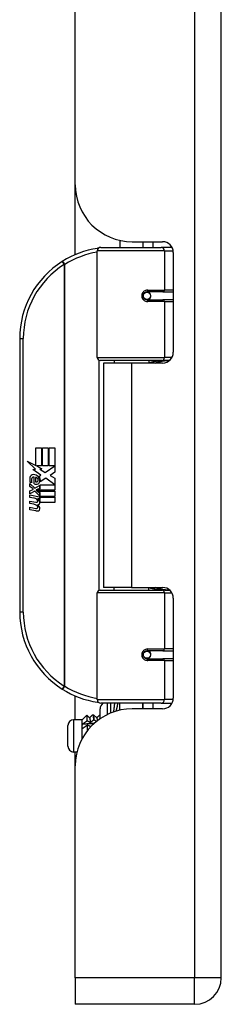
# Model space of a CAD drawing. Header units: inches. Extents: x 4 to 114, y 7 to 59.
# Tile 46 of 55: x 32.58 to 33.68, y 27.77 to 33.17. Entities that reach past the tile are written whole.
import ezdxf

# ---------------------------------------------------------------- set-up
doc = ezdxf.new("R2010")
doc.units = ezdxf.units.IN
doc.header["$MEASUREMENT"] = 0
doc.layers.add('Visible Edges(ANSI)', color=7, linetype='Continuous', lineweight=25)
doc.layers.add('Visible Tangent Edges(ANSI)', color=7, linetype='Continuous', lineweight=25)

msp = doc.modelspace()

# ---------------------------------------------------------------- linework, layer by layer
at = {"layer": 'Visible Edges(ANSI)'}
for p, q in [((33.6842, 27.9164), (33.6842, 39.4274)), ((32.8842, 32.2649), (32.8842, 35.0789)), ((32.8842, 31.8821), (32.8842, 32.2649)), ((33.0244, 31.9219), (33.3543, 31.9219)), ((33.1292, 31.9602), (33.1292, 31.9219)), ((33.1962, 31.9529), (33.3621, 31.9529)), ((33.2552, 31.9529), (33.2552, 31.9219)), ((33.2562, 31.9219), (33.2562, 31.9529)), ((33.4126, 31.9219), (33.3543, 31.9219)), ((33.4126, 31.9219), (33.4141, 31.9219)), ((33.0047, 31.3176), (33.0047, 31.9022)), ((33.4212, 31.8939), (33.4212, 31.3465)), ((33.2716, 31.6772), (33.272, 31.6752)), ((33.2769, 31.6759), (33.2718, 31.6759)), ((33.3638, 31.6778), (33.2769, 31.6778)), ((33.2792, 31.6757), (33.2792, 31.6777)), ((33.3638, 31.6778), (33.4212, 31.6778)), ((33.2769, 31.6345), (33.3638, 31.6345)), ((33.2799, 31.6367), (33.2804, 31.6345)), ((33.4212, 31.6345), (33.3638, 31.6345)), ((32.5797, 31.4219), (32.5797, 29.9219)), ((33.3581, 31.3018), (33.0204, 31.3018)), ((33.1922, 31.2874), (33.0392, 31.2874)), ((33.0392, 31.2874), (33.0392, 30.0564)), ((33.0967, 31.3018), (33.0967, 31.2874)), ((33.3621, 31.2874), (33.1922, 31.2874)), ((33.2877, 31.3018), (33.2877, 31.2874)), ((33.3581, 31.3018), (33.4008, 31.3018)), ((32.6676, 30.8219), (32.6997, 30.8219)), ((32.6676, 30.7249), (32.6676, 30.8219)), ((32.6997, 30.8219), (32.6997, 30.7232)), ((32.7042, 30.8219), (32.7363, 30.8219)), ((32.7042, 30.7232), (32.7042, 30.8219)), ((32.7363, 30.8219), (32.7363, 30.7232)), ((32.7405, 30.7232), (32.7405, 30.8219)), ((32.7405, 30.8219), (32.7726, 30.8219)), ((32.7726, 30.8219), (32.7726, 30.6881)), ((32.6199, 30.7498), (32.6676, 30.7249)), ((32.6661, 30.7059), (32.6199, 30.7498)), ((32.6519, 30.7039), (32.6661, 30.7059)), ((32.696, 30.6725), (32.6519, 30.7039)), ((32.6709, 30.7232), (32.7003, 30.7079)), ((32.6997, 30.7232), (32.6709, 30.7232)), ((32.7003, 30.7079), (32.6903, 30.706)), ((32.6903, 30.706), (32.7183, 30.6863)), ((32.7363, 30.7232), (32.7042, 30.7232)), ((32.7183, 30.6863), (32.772, 30.7232)), ((32.772, 30.7232), (32.7405, 30.7232)), ((32.7726, 30.6881), (32.7465, 30.6705)), ((32.6343, 30.6266), (32.6622, 30.602)), ((32.6343, 30.6104), (32.6343, 30.6266)), ((32.646, 30.632), (32.637, 30.632)), ((32.658, 30.6254), (32.658, 30.662)), ((32.667, 30.6605), (32.667, 30.6365)), ((32.6844, 30.6656), (32.696, 30.6725)), ((32.6918, 30.6197), (32.7714, 30.6197)), ((32.6918, 30.5972), (32.6918, 30.6197)), ((32.7224, 30.6563), (32.6925, 30.6356)), ((32.7714, 30.6197), (32.7224, 30.6563)), ((32.7465, 30.6705), (32.7726, 30.6566)), ((32.7726, 30.6566), (32.7726, 30.5897)), ((32.6538, 30.5969), (32.6343, 30.6104)), ((32.6343, 30.587), (32.6538, 30.5945)), ((32.6343, 30.5708), (32.6343, 30.587)), ((32.6624, 30.5843), (32.6343, 30.5708)), ((32.6538, 30.5945), (32.6538, 30.5969)), ((32.6622, 30.602), (32.6889, 30.6158)), ((32.6889, 30.56), (32.6624, 30.5843)), ((32.6889, 30.5996), (32.6705, 30.5918)), ((32.6705, 30.5918), (32.6705, 30.5897)), ((32.6705, 30.5897), (32.6889, 30.5764)), ((32.6741, 30.5897), (32.6918, 30.5972)), ((32.7726, 30.5897), (32.6741, 30.5897)), ((32.6814, 30.5855), (32.7726, 30.5855)), ((32.6918, 30.578), (32.6814, 30.5855)), ((32.6889, 30.6158), (32.6889, 30.5996)), ((32.6889, 30.5764), (32.6889, 30.56)), ((32.6918, 30.5558), (32.6918, 30.578)), ((32.7726, 30.5855), (32.7726, 30.5558)), ((32.6343, 30.5639), (32.6889, 30.5543)), ((32.6343, 30.5507), (32.6343, 30.5639)), ((32.6568, 30.5468), (32.6343, 30.5507)), ((32.6343, 30.53), (32.6688, 30.5239)), ((32.6343, 30.5168), (32.6343, 30.53)), ((32.6568, 30.5129), (32.6343, 30.5168)), ((32.6793, 30.5438), (32.6793, 30.5409)), ((32.6889, 30.5429), (32.6793, 30.5438)), ((32.6856, 30.5399), (32.6918, 30.5393)), ((32.6889, 30.5543), (32.6889, 30.5429)), ((32.7726, 30.5558), (32.6918, 30.5558)), ((32.6918, 30.5516), (32.7726, 30.5516)), ((32.6918, 30.5393), (32.6918, 30.5516)), ((32.7726, 30.5219), (32.6931, 30.5219)), ((32.7726, 30.5516), (32.7726, 30.5219)), ((32.6343, 30.4964), (32.6688, 30.4903)), ((32.6343, 30.4832), (32.6343, 30.4964)), ((32.6686, 30.4766), (32.6343, 30.4832)), ((33.0047, 29.4416), (33.0047, 30.0263)), ((33.0204, 30.042), (33.3581, 30.042)), ((33.1922, 30.0564), (33.0392, 30.0564)), ((33.0967, 30.042), (33.0967, 30.0564)), ((33.1922, 30.0564), (33.3621, 30.0564)), ((33.2877, 30.042), (33.2877, 30.0564)), ((33.4008, 30.042), (33.3581, 30.042)), ((33.4212, 29.9974), (33.4212, 29.45)), ((33.3638, 29.7093), (33.2769, 29.7093)), ((33.2799, 29.7071), (33.2804, 29.7093)), ((33.3638, 29.7093), (33.4212, 29.7093)), ((33.2716, 29.6667), (33.272, 29.6686)), ((33.2718, 29.668), (33.2769, 29.668)), ((33.2769, 29.666), (33.3638, 29.666)), ((33.2792, 29.6681), (33.2792, 29.6661)), ((33.4212, 29.666), (33.3638, 29.666)), ((32.8842, 29.3314), (32.8842, 29.4617)), ((33.02, 29.3364), (33.02, 29.3904)), ((33.3543, 29.4219), (33.0244, 29.4219)), ((33.1292, 29.3836), (33.1292, 29.4219)), ((33.3621, 29.3909), (33.1962, 29.3909)), ((33.2552, 29.3909), (33.2552, 29.4219)), ((33.2562, 29.3909), (33.2562, 29.4219)), ((33.3543, 29.4219), (33.4126, 29.4219)), ((33.4141, 29.4219), (33.4126, 29.4219)), ((32.9225, 29.3314), (32.8753, 29.3314)), ((32.9225, 29.3314), (32.923, 29.3319)), ((32.9225, 29.2949), (32.9225, 29.3314)), ((32.9473, 29.356), (32.9623, 29.341)), ((32.9796, 29.3589), (32.9836, 29.3589)), ((32.9839, 29.3588), (33.0017, 29.341)), ((32.9842, 29.3298), (32.9881, 29.3302)), ((33.0052, 29.3454), (33.0187, 29.3588)), ((33.019, 29.3589), (33.02, 29.3589)), ((32.8438, 29.1857), (32.8438, 29.2999)), ((32.9225, 29.2288), (32.9225, 29.2949)), ((32.9507, 29.3015), (32.9501, 29.3014)), ((32.9501, 29.3014), (32.9501, 29.2707)), ((32.9694, 29.2932), (32.9684, 29.2924)), ((32.9684, 29.2924), (32.9685, 29.2921)), ((32.8934, 29.1542), (32.8753, 29.1542)), ((32.8842, 29.0789), (32.8842, 29.1542)), ((32.8842, 27.9164), (32.8842, 29.0789)), ((32.8842, 27.9164), (32.8842, 27.7704)), ((33.5382, 27.7704), (32.8842, 27.7704))]:
    msp.add_line(p, q, dxfattribs=at)
at = {"layer": 'Visible Edges(ANSI)', "flags": 128}
for points in [[(33.0117, 31.9173), (33.0114, 31.9172), (33.0112, 31.9172), (33.0109, 31.9172), (33.0107, 31.9171), (33.0104, 31.9171), (33.0102, 31.9171), (33.0099, 31.917), (33.0097, 31.917), (33.0094, 31.917), (33.0092, 31.9169), (33.0089, 31.9169), (33.0087, 31.9169), (33.0084, 31.9168), (33.0082, 31.9168), (33.008, 31.9168), (33.0077, 31.9167), (33.0075, 31.9167), (33.0072, 31.9166), (33.007, 31.9166), (33.0067, 31.9166), (33.0065, 31.9165), (33.0062, 31.9165), (33.006, 31.9165), (33.0057, 31.9164)], [(33.2769, 31.6345), (33.2742, 31.6347), (33.2716, 31.6352), (33.269, 31.636), (33.2665, 31.6372), (33.2642, 31.6386), (33.262, 31.6404), (33.2601, 31.6425), (33.2584, 31.6449), (33.257, 31.6475), (33.256, 31.6503), (33.2554, 31.6532), (33.2552, 31.6562), (33.2554, 31.6591), (33.256, 31.662), (33.257, 31.6648), (33.2583, 31.6674), (33.26, 31.6698), (33.262, 31.6719), (33.2642, 31.6737), (33.2665, 31.6752), (33.269, 31.6764), (33.2716, 31.6772), (33.2742, 31.6777), (33.2769, 31.6778)], [(33.3239, 31.2874), (33.3269, 31.2886), (33.3299, 31.2897), (33.333, 31.2908), (33.336, 31.2919), (33.3391, 31.2929), (33.3421, 31.2938), (33.3452, 31.2947), (33.3483, 31.2955), (33.3513, 31.2963), (33.3544, 31.297), (33.3575, 31.2977), (33.3606, 31.2983), (33.3637, 31.2989), (33.3668, 31.2994), (33.3699, 31.2998), (33.373, 31.3003), (33.3761, 31.3006), (33.3793, 31.301), (33.3824, 31.3012), (33.3855, 31.3015), (33.3886, 31.3016), (33.3917, 31.3017), (33.3948, 31.3018), (33.3979, 31.3018)], [(33.3979, 30.042), (33.3948, 30.042), (33.3917, 30.0421), (33.3886, 30.0422), (33.3855, 30.0424), (33.3824, 30.0426), (33.3793, 30.0429), (33.3761, 30.0432), (33.373, 30.0436), (33.3699, 30.044), (33.3668, 30.0445), (33.3637, 30.045), (33.3606, 30.0456), (33.3575, 30.0462), (33.3544, 30.0469), (33.3513, 30.0476), (33.3483, 30.0484), (33.3452, 30.0492), (33.3421, 30.0501), (33.3391, 30.051), (33.336, 30.052), (33.333, 30.053), (33.3299, 30.0541), (33.3269, 30.0552), (33.3239, 30.0564)], [(33.2769, 29.666), (33.2742, 29.6662), (33.2716, 29.6667), (33.269, 29.6675), (33.2665, 29.6687), (33.2642, 29.6701), (33.262, 29.672), (33.26, 29.6741), (33.2583, 29.6765), (33.257, 29.6791), (33.256, 29.6819), (33.2554, 29.6847), (33.2552, 29.6877), (33.2554, 29.6907), (33.256, 29.6935), (33.257, 29.6963), (33.2584, 29.6989), (33.2601, 29.7013), (33.262, 29.7034), (33.2642, 29.7052), (33.2665, 29.7067), (33.269, 29.7078), (33.2716, 29.7087), (33.2742, 29.7092), (33.2769, 29.7093)], [(33.0057, 29.4274), (33.006, 29.4274), (33.0062, 29.4274), (33.0065, 29.4273), (33.0067, 29.4273), (33.007, 29.4272), (33.0072, 29.4272), (33.0075, 29.4272), (33.0077, 29.4271), (33.008, 29.4271), (33.0082, 29.4271), (33.0084, 29.427), (33.0087, 29.427), (33.0089, 29.427), (33.0092, 29.4269), (33.0094, 29.4269), (33.0097, 29.4269), (33.0099, 29.4268), (33.0102, 29.4268), (33.0104, 29.4267), (33.0107, 29.4267), (33.0109, 29.4267), (33.0112, 29.4266), (33.0114, 29.4266), (33.0117, 29.4266)], [(32.9239, 29.3325), (32.9239, 29.3325), (32.9238, 29.3325), (32.9238, 29.3325), (32.9237, 29.3324), (32.9237, 29.3324), (32.9237, 29.3324), (32.9236, 29.3323), (32.9236, 29.3323), (32.9235, 29.3323), (32.9235, 29.3323), (32.9235, 29.3322), (32.9234, 29.3322), (32.9234, 29.3322), (32.9233, 29.3321), (32.9233, 29.3321), (32.9233, 29.3321), (32.9232, 29.3321), (32.9232, 29.332), (32.9232, 29.332), (32.9231, 29.332), (32.9231, 29.332), (32.9231, 29.3319), (32.9231, 29.3319), (32.923, 29.3319)], [(32.9472, 29.356), (32.9462, 29.355), (32.9452, 29.354), (32.9442, 29.3531), (32.9433, 29.3521), (32.9423, 29.3511), (32.9413, 29.3502), (32.9404, 29.3492), (32.9394, 29.3482), (32.9384, 29.3472), (32.9375, 29.3463), (32.9365, 29.3453), (32.9355, 29.3443), (32.9346, 29.3433), (32.9336, 29.3424), (32.9326, 29.3414), (32.9317, 29.3404), (32.9307, 29.3394), (32.9297, 29.3384), (32.9288, 29.3375), (32.9278, 29.3365), (32.9268, 29.3355), (32.9259, 29.3345), (32.9249, 29.3335), (32.9239, 29.3325)], [(32.9239, 29.3077), (32.925, 29.3084), (32.9261, 29.3092), (32.9271, 29.3099), (32.9282, 29.3106), (32.9293, 29.3114), (32.9303, 29.3121), (32.9314, 29.3129), (32.9325, 29.3136), (32.9335, 29.3143), (32.9346, 29.3151), (32.9357, 29.3158), (32.9367, 29.3166), (32.9378, 29.3174), (32.9389, 29.3181), (32.9399, 29.3189), (32.941, 29.3196), (32.9421, 29.3204), (32.9431, 29.3212), (32.9442, 29.3219), (32.9453, 29.3227), (32.9464, 29.3235), (32.9474, 29.3242), (32.9485, 29.325), (32.9496, 29.3258)], [(32.9496, 29.3258), (32.9495, 29.3282), (32.9494, 29.3306), (32.9493, 29.3328), (32.9492, 29.335), (32.9491, 29.3371), (32.949, 29.339), (32.9489, 29.3409), (32.9488, 29.3427), (32.9487, 29.3443), (32.9486, 29.3459), (32.9485, 29.3473), (32.9484, 29.3487), (32.9483, 29.3499), (32.9482, 29.3511), (32.9481, 29.3521), (32.948, 29.353), (32.9479, 29.3538), (32.9478, 29.3544), (32.9477, 29.355), (32.9476, 29.3554), (32.9475, 29.3557), (32.9474, 29.3559), (32.9473, 29.356), (32.9472, 29.356)], [(32.9496, 29.3258), (32.9503, 29.3254), (32.951, 29.3251), (32.9517, 29.3247), (32.9524, 29.3243), (32.9531, 29.3239), (32.9538, 29.3236), (32.9545, 29.3232), (32.9552, 29.3228), (32.9559, 29.3224), (32.9566, 29.322), (32.9573, 29.3217), (32.958, 29.3213), (32.9587, 29.3209), (32.9594, 29.3205), (32.9601, 29.3201), (32.9608, 29.3197), (32.9615, 29.3193), (32.9622, 29.3189), (32.9629, 29.3185), (32.9636, 29.3182), (32.9643, 29.3178), (32.965, 29.3174), (32.9657, 29.317), (32.9664, 29.3166)], [(32.9793, 29.3588), (32.9786, 29.3581), (32.9779, 29.3574), (32.9772, 29.3566), (32.9765, 29.3559), (32.9757, 29.3552), (32.975, 29.3545), (32.9743, 29.3537), (32.9736, 29.353), (32.9728, 29.3523), (32.9721, 29.3516), (32.9714, 29.3508), (32.9707, 29.3501), (32.97, 29.3494), (32.9692, 29.3486), (32.9685, 29.3479), (32.9678, 29.3472), (32.9671, 29.3464), (32.9663, 29.3457), (32.9656, 29.345), (32.9649, 29.3442), (32.9642, 29.3435), (32.9635, 29.3428), (32.9627, 29.342), (32.962, 29.3413)], [(32.9623, 29.3409), (32.9625, 29.3407), (32.9627, 29.3404), (32.9628, 29.3401), (32.963, 29.3396), (32.9632, 29.3391), (32.9633, 29.3386), (32.9635, 29.3379), (32.9637, 29.3372), (32.9639, 29.3364), (32.964, 29.3356), (32.9642, 29.3347), (32.9644, 29.3337), (32.9645, 29.3326), (32.9647, 29.3314), (32.9649, 29.3302), (32.9651, 29.3289), (32.9652, 29.3276), (32.9654, 29.3262), (32.9656, 29.3247), (32.9658, 29.3232), (32.9659, 29.3216), (32.9661, 29.3199), (32.9663, 29.3182), (32.9664, 29.3164)], [(32.9664, 29.3166), (32.9672, 29.3171), (32.9679, 29.3176), (32.9687, 29.3182), (32.9694, 29.3187), (32.9701, 29.3193), (32.9709, 29.3198), (32.9716, 29.3204), (32.9724, 29.3209), (32.9731, 29.3214), (32.9738, 29.322), (32.9746, 29.3225), (32.9753, 29.3231), (32.976, 29.3236), (32.9768, 29.3242), (32.9775, 29.3247), (32.9783, 29.3253), (32.979, 29.3259), (32.9797, 29.3264), (32.9805, 29.327), (32.9812, 29.3275), (32.9819, 29.3281), (32.9827, 29.3286), (32.9834, 29.3292), (32.9842, 29.3298)], [(32.9793, 29.3588), (32.9795, 29.3589), (32.9797, 29.3589), (32.9799, 29.3588), (32.9801, 29.3585), (32.9803, 29.3582), (32.9805, 29.3577), (32.9807, 29.3571), (32.981, 29.3563), (32.9812, 29.3555), (32.9814, 29.3545), (32.9816, 29.3535), (32.9818, 29.3523), (32.982, 29.351), (32.9822, 29.3496), (32.9824, 29.3481), (32.9826, 29.3464), (32.9828, 29.3447), (32.983, 29.3429), (32.9832, 29.3409), (32.9834, 29.3389), (32.9836, 29.3367), (32.9838, 29.3345), (32.984, 29.3322), (32.9842, 29.3298)], [(32.9881, 29.3302), (32.9879, 29.3324), (32.9877, 29.3346), (32.9875, 29.3367), (32.9873, 29.3387), (32.9871, 29.3406), (32.9869, 29.3424), (32.9868, 29.3442), (32.9866, 29.3458), (32.9864, 29.3474), (32.9862, 29.3489), (32.986, 29.3502), (32.9858, 29.3515), (32.9856, 29.3527), (32.9854, 29.3538), (32.9853, 29.3547), (32.9851, 29.3556), (32.9849, 29.3564), (32.9847, 29.3571), (32.9845, 29.3576), (32.9843, 29.3581), (32.9841, 29.3585), (32.9839, 29.3587), (32.9838, 29.3589), (32.9836, 29.3589)], [(32.9881, 29.3302), (32.9886, 29.3298), (32.9892, 29.3295), (32.9897, 29.3292), (32.9903, 29.3289), (32.9908, 29.3286), (32.9913, 29.3283), (32.9919, 29.328), (32.9924, 29.3276), (32.993, 29.3273), (32.9935, 29.327), (32.9941, 29.3267), (32.9946, 29.3264), (32.9952, 29.326), (32.9957, 29.3257), (32.9963, 29.3254), (32.9968, 29.3251), (32.9974, 29.3248), (32.9979, 29.3244), (32.9985, 29.3241), (32.999, 29.3238), (32.9995, 29.3235), (33.0001, 29.3231), (33.0006, 29.3228), (33.0012, 29.3225)], [(33.0052, 29.3454), (33.0051, 29.3452), (33.0049, 29.345), (33.0048, 29.3449), (33.0046, 29.3447), (33.0044, 29.3446), (33.0043, 29.3444), (33.0041, 29.3442), (33.0039, 29.3441), (33.0038, 29.3439), (33.0036, 29.3437), (33.0034, 29.3436), (33.0033, 29.3434), (33.0031, 29.3432), (33.0029, 29.3431), (33.0028, 29.3429), (33.0026, 29.3427), (33.0024, 29.3426), (33.0023, 29.3424), (33.0021, 29.3422), (33.0019, 29.3421), (33.0018, 29.3419), (33.0016, 29.3417), (33.0014, 29.3416), (33.0013, 29.3414)], [(33.0017, 29.3409), (33.0018, 29.3407), (33.0019, 29.3405), (33.0021, 29.3402), (33.0022, 29.34), (33.0023, 29.3396), (33.0025, 29.3392), (33.0026, 29.3388), (33.0027, 29.3384), (33.0029, 29.3379), (33.003, 29.3373), (33.0031, 29.3367), (33.0033, 29.3361), (33.0034, 29.3354), (33.0035, 29.3347), (33.0037, 29.334), (33.0038, 29.3332), (33.0039, 29.3323), (33.0041, 29.3315), (33.0042, 29.3305), (33.0043, 29.3296), (33.0045, 29.3286), (33.0046, 29.3275), (33.0047, 29.3265), (33.0049, 29.3253)], [(33.0187, 29.3588), (33.0187, 29.3588), (33.0188, 29.3589), (33.0188, 29.3589), (33.0189, 29.3589), (33.0189, 29.3589), (33.019, 29.3589), (33.019, 29.3589), (33.0191, 29.3589), (33.0192, 29.3589), (33.0192, 29.3589), (33.0193, 29.3588), (33.0193, 29.3588), (33.0194, 29.3587), (33.0194, 29.3587), (33.0195, 29.3586), (33.0195, 29.3585), (33.0196, 29.3584), (33.0196, 29.3583), (33.0197, 29.3582), (33.0198, 29.3581), (33.0198, 29.3579), (33.0199, 29.3578), (33.0199, 29.3577), (33.02, 29.3575)], [(32.9225, 29.2949), (32.9225, 29.2954), (32.9225, 29.2959), (32.9226, 29.2965), (32.9226, 29.297), (32.9226, 29.2976), (32.9226, 29.2981), (32.9227, 29.2986), (32.9227, 29.2992), (32.9227, 29.2997), (32.9228, 29.3002), (32.9228, 29.3008), (32.9229, 29.3013), (32.923, 29.3019), (32.923, 29.3024), (32.9231, 29.3029), (32.9232, 29.3035), (32.9232, 29.304), (32.9233, 29.3045), (32.9234, 29.3051), (32.9235, 29.3056), (32.9236, 29.3061), (32.9237, 29.3067), (32.9238, 29.3072), (32.9239, 29.3077)], [(32.9239, 29.2823), (32.9238, 29.2828), (32.9237, 29.2833), (32.9236, 29.2838), (32.9235, 29.2843), (32.9234, 29.2849), (32.9233, 29.2854), (32.9232, 29.2859), (32.9232, 29.2864), (32.9231, 29.287), (32.923, 29.2875), (32.9229, 29.288), (32.9229, 29.2885), (32.9228, 29.2891), (32.9228, 29.2896), (32.9227, 29.2901), (32.9227, 29.2906), (32.9227, 29.2912), (32.9226, 29.2917), (32.9226, 29.2922), (32.9226, 29.2927), (32.9226, 29.2933), (32.9225, 29.2938), (32.9225, 29.2943), (32.9225, 29.2949)], [(32.9239, 29.3077), (32.9267, 29.3079), (32.9294, 29.3082), (32.9322, 29.3084), (32.9349, 29.3086), (32.9377, 29.3088), (32.9404, 29.3091), (32.9431, 29.3093), (32.9459, 29.3095), (32.9486, 29.3097), (32.9514, 29.3099), (32.9541, 29.3102), (32.9569, 29.3104), (32.9596, 29.3106), (32.9624, 29.3108), (32.9651, 29.311), (32.9679, 29.3112), (32.9706, 29.3114), (32.9733, 29.3117), (32.9761, 29.3119), (32.9788, 29.3121), (32.9816, 29.3123), (32.9843, 29.3125), (32.9871, 29.3127), (32.9898, 29.3129)], [(32.9501, 29.3014), (32.949, 29.3006), (32.9479, 29.2998), (32.9468, 29.2989), (32.9457, 29.2981), (32.9446, 29.2973), (32.9436, 29.2965), (32.9425, 29.2957), (32.9414, 29.2949), (32.9403, 29.2941), (32.9392, 29.2933), (32.9381, 29.2925), (32.937, 29.2917), (32.9359, 29.2909), (32.9348, 29.2901), (32.9337, 29.2893), (32.9326, 29.2885), (32.9316, 29.2877), (32.9305, 29.2869), (32.9294, 29.2861), (32.9283, 29.2854), (32.9272, 29.2846), (32.9261, 29.2838), (32.925, 29.283), (32.9239, 29.2823)], [(32.9684, 29.2924), (32.9677, 29.2928), (32.967, 29.2932), (32.9662, 29.2936), (32.9655, 29.294), (32.9647, 29.2944), (32.964, 29.2948), (32.9633, 29.2951), (32.9625, 29.2955), (32.9618, 29.2959), (32.9611, 29.2963), (32.9603, 29.2967), (32.9596, 29.297), (32.9588, 29.2974), (32.9581, 29.2978), (32.9574, 29.2982), (32.9566, 29.2985), (32.9559, 29.2989), (32.9551, 29.2993), (32.9544, 29.2997), (32.9537, 29.3), (32.9529, 29.3004), (32.9522, 29.3008), (32.9515, 29.3011), (32.9507, 29.3015)], [(32.9524, 29.2736), (32.9523, 29.2748), (32.9522, 29.276), (32.9522, 29.2772), (32.9521, 29.2784), (32.952, 29.2796), (32.9519, 29.2808), (32.9519, 29.282), (32.9518, 29.2832), (32.9517, 29.2844), (32.9517, 29.2856), (32.9516, 29.2867), (32.9515, 29.2879), (32.9515, 29.2891), (32.9514, 29.2902), (32.9513, 29.2914), (32.9513, 29.2925), (32.9512, 29.2937), (32.9511, 29.2948), (32.9511, 29.2959), (32.951, 29.2971), (32.9509, 29.2982), (32.9509, 29.2993), (32.9508, 29.3004), (32.9507, 29.3015)]]:
    msp.add_lwpolyline(points, dxfattribs=at)
at = {"layer": 'Visible Edges(ANSI)'}
for centre in [(33.2769, 31.6562), (33.2769, 29.6877)]:
    msp.add_circle(centre, 0.0197, dxfattribs=at)
for centre, radius, start, end in [((33.1962, 32.2649), 0.312, 180, 270), ((33.0797, 31.4219), 0.5, 98.5081, 122.2377), ((33.0244, 31.9022), 0.0197, 90, 180), ((33.3621, 31.8939), 0.0591, 0, 90), ((33.0797, 31.4219), 0.5, 122.2377, 180), ((33.2769, 31.6562), 0.0217, 279.147, 90), ((33.3621, 31.3465), 0.0591, 270, 0), ((33.0204, 31.3176), 0.0157, 180, 270), ((32.6544, 30.6561), 0.0197, 86.5646, 171.5605), ((32.6532, 30.6361), 0.0398, 44.1684, 86.5646), ((32.695, 30.6501), 0.0607, 171.5605, 197.3343), ((32.6744, 30.6438), 0.0307, 154.6784, 202.5609), ((32.6553, 30.6528), 0.0096, 73.5261, 154.6784), ((32.6694, 30.6512), 0.0282, 246.1555, 293.8445), ((32.665, 30.6438), 0.0168, 19.3797, 82.9975), ((32.6716, 30.6449), 0.00955, 241.4547, 321.1652), ((32.6705, 30.6458), 0.0109, 321.1652, 19.3797), ((32.6747, 30.6393), 0.0152, 293.8445, 355.0802), ((32.6603, 30.643), 0.0299, 350.4085, 44.1684), ((32.6603, 30.643), 0.033, 347.079, 43.1785), ((32.6487, 30.501), 0.0465, 57.5992, 80), ((32.6494, 30.467), 0.0465, 58.5584, 80.8257), ((32.6709, 30.5361), 0.0123, 260, 293.5571), ((32.6669, 30.5296), 0.0126, 6.03, 57.5992), ((32.6735, 30.5303), 0.006, 293.5571, 6.03), ((32.6748, 30.5384), 0.0288, 273.6169, 286.9928), ((32.6664, 30.5206), 0.024, 359.4776, 57.4114), ((32.6802, 30.5205), 0.0101, 286.9928, 359.4776), ((32.6691, 30.5224), 0.024, 358.7952, 46.5849), ((32.6741, 30.5048), 0.0288, 259, 288.4748), ((32.6709, 30.5025), 0.0123, 259.9922, 293.5487), ((32.6669, 30.496), 0.0126, 6.1027, 57.6083), ((32.6735, 30.4967), 0.006, 293.5487, 6.1027), ((32.6658, 30.4876), 0.0246, 359.6788, 63.9508), ((32.6799, 30.4875), 0.0105, 288.4748, 359.6788), ((33.0204, 30.0263), 0.0157, 90, 180), ((33.3621, 29.9974), 0.0591, 0, 90), ((33.0797, 29.9219), 0.5, 180, 237.7623), ((33.2769, 29.6877), 0.0217, 270, 80.853), ((33.0797, 29.9219), 0.5, 237.7623, 261.4919), ((33.0244, 29.4416), 0.0197, 180, 270), ((33.3621, 29.45), 0.0591, 270, 0), ((33.1962, 29.0789), 0.312, 90, 180), ((33.0593, 29.3904), 0.0394, 126.8699, 180), ((33.2365, 29.418), 0.0197, 0, 11.537), ((32.8753, 29.2999), 0.0315, 90, 180), ((32.8753, 29.1857), 0.0315, 180, 270), ((33.5382, 27.9164), 0.146, 270, 0)]:
    msp.add_arc(centre, radius, start, end, dxfattribs=at)
at = {"layer": 'Visible Tangent Edges(ANSI)'}
for p, q in [((33.5382, 39.4274), (33.5382, 27.9164)), ((33.31, 31.9529), (33.31, 31.9219)), ((33.3733, 31.9022), (33.0047, 31.9022)), ((33.3733, 31.9022), (33.4206, 31.9022)), ((33.3733, 31.9022), (33.3733, 31.6877)), ((32.813, 31.8448), (32.8235, 31.8282)), ((32.8235, 31.8282), (32.8235, 29.5157)), ((32.8235, 31.8282), (32.8272, 31.8282)), ((32.8272, 29.5157), (32.8272, 31.8282)), ((33.2816, 31.6877), (33.3733, 31.6877)), ((33.4212, 31.6877), (33.3733, 31.6877)), ((33.3733, 31.6247), (33.2816, 31.6247)), ((33.3733, 31.6247), (33.3733, 31.3176)), ((33.3733, 31.6247), (33.4212, 31.6247)), ((32.5797, 31.4219), (32.5994, 31.4219)), ((32.5994, 29.9219), (32.5994, 31.4219)), ((33.0047, 31.3176), (33.3733, 31.3176)), ((33.0124, 31.3041), (33.0124, 30.0398)), ((33.1922, 31.2874), (33.1922, 30.0564)), ((33.4137, 31.3176), (33.3733, 31.3176)), ((33.3733, 30.0263), (33.0047, 30.0263)), ((33.3733, 30.0263), (33.4137, 30.0263)), ((33.3733, 30.0263), (33.3733, 29.7192)), ((32.5994, 29.9219), (32.5797, 29.9219)), ((33.2816, 29.7192), (33.3733, 29.7192)), ((33.4212, 29.7192), (33.3733, 29.7192)), ((33.3733, 29.6562), (33.2816, 29.6562)), ((33.3733, 29.6562), (33.3733, 29.4416)), ((33.3733, 29.6562), (33.4212, 29.6562)), ((32.8235, 29.5157), (32.813, 29.499)), ((32.8272, 29.5157), (32.8235, 29.5157)), ((33.0047, 29.4416), (33.3733, 29.4416)), ((33.4206, 29.4416), (33.3733, 29.4416)), ((33.0593, 29.4219), (33.0593, 29.3593)), ((33.079, 29.3681), (33.079, 29.4219)), ((33.31, 29.4219), (33.31, 29.3909)), ((32.8753, 29.3314), (32.8753, 29.1542)), ((33.5382, 27.9164), (32.8842, 27.9164)), ((33.6842, 27.9164), (33.5382, 27.9164)), ((33.5382, 27.7704), (33.5382, 27.9164))]:
    msp.add_line(p, q, dxfattribs=at)
at = {"layer": 'Visible Tangent Edges(ANSI)', "flags": 128}
for points in [[(33.2816, 31.6877), (33.2775, 31.6874), (33.2735, 31.6867), (33.2695, 31.6855), (33.2657, 31.6839), (33.262, 31.6817), (33.2587, 31.679), (33.2557, 31.676), (33.2531, 31.6725), (33.2511, 31.6687), (33.2496, 31.6646), (33.2486, 31.6604), (33.2483, 31.6561), (33.2486, 31.6518), (33.2496, 31.6476), (33.2511, 31.6436), (33.2532, 31.6398), (33.2557, 31.6363), (33.2587, 31.6333), (33.2621, 31.6307), (33.2657, 31.6285), (33.2696, 31.6268), (33.2735, 31.6256), (33.2775, 31.6249), (33.2816, 31.6247)], [(33.3979, 31.3018), (33.3932, 31.3018), (33.3886, 31.3018), (33.3839, 31.3016), (33.3793, 31.3015), (33.3746, 31.3013), (33.3699, 31.301), (33.3653, 31.3007), (33.3606, 31.3004), (33.3559, 31.3), (33.3513, 31.2995), (33.3467, 31.299), (33.342, 31.2985), (33.3374, 31.2979), (33.3328, 31.2973), (33.3282, 31.2966), (33.3236, 31.2959), (33.3191, 31.2951), (33.3145, 31.2942), (33.31, 31.2934), (33.3055, 31.2924), (33.301, 31.2915), (33.2965, 31.2904), (33.2921, 31.2893), (33.2876, 31.2882)], [(33.2876, 30.0557), (33.2921, 30.0545), (33.2965, 30.0534), (33.301, 30.0524), (33.3055, 30.0514), (33.31, 30.0505), (33.3145, 30.0496), (33.3191, 30.0488), (33.3236, 30.048), (33.3282, 30.0473), (33.3328, 30.0466), (33.3374, 30.0459), (33.342, 30.0454), (33.3467, 30.0448), (33.3513, 30.0443), (33.3559, 30.0439), (33.3606, 30.0435), (33.3653, 30.0431), (33.3699, 30.0428), (33.3746, 30.0426), (33.3793, 30.0424), (33.3839, 30.0422), (33.3886, 30.0421), (33.3932, 30.042), (33.3979, 30.042)], [(33.2816, 29.7192), (33.2775, 29.7189), (33.2735, 29.7182), (33.2695, 29.717), (33.2657, 29.7153), (33.2621, 29.7132), (33.2587, 29.7106), (33.2557, 29.7075), (33.2532, 29.7041), (33.2511, 29.7003), (33.2496, 29.6962), (33.2486, 29.692), (33.2483, 29.6877), (33.2486, 29.6834), (33.2496, 29.6792), (33.2511, 29.6752), (33.2531, 29.6714), (33.2557, 29.6679), (33.2587, 29.6648), (33.262, 29.6622), (33.2657, 29.66), (33.2695, 29.6583), (33.2735, 29.6571), (33.2775, 29.6564), (33.2816, 29.6562)], [(33.0986, 29.4199), (33.0985, 29.4182), (33.0984, 29.4164), (33.0983, 29.4147), (33.0981, 29.4129), (33.098, 29.4111), (33.0978, 29.4093), (33.0976, 29.4075), (33.0974, 29.4056), (33.0972, 29.4038), (33.097, 29.4019), (33.0968, 29.4), (33.0965, 29.398), (33.0963, 29.3961), (33.096, 29.3941), (33.0957, 29.3922), (33.0955, 29.3902), (33.0952, 29.3881), (33.0949, 29.3861), (33.0946, 29.3841), (33.0944, 29.382), (33.0941, 29.3799), (33.0938, 29.3778), (33.0935, 29.3756), (33.0933, 29.3735)], [(33.0982, 29.4219), (33.0982, 29.4218), (33.0983, 29.4218), (33.0983, 29.4217), (33.0983, 29.4216), (33.0983, 29.4215), (33.0983, 29.4214), (33.0983, 29.4213), (33.0984, 29.4213), (33.0984, 29.4212), (33.0984, 29.4211), (33.0984, 29.421), (33.0984, 29.4209), (33.0984, 29.4208), (33.0985, 29.4207), (33.0985, 29.4207), (33.0985, 29.4206), (33.0985, 29.4205), (33.0985, 29.4204), (33.0985, 29.4203), (33.0985, 29.4202), (33.0986, 29.4201), (33.0986, 29.4201), (33.0986, 29.42), (33.0986, 29.4199)], [(33.1085, 29.3784), (33.109, 29.3802), (33.1094, 29.382), (33.1099, 29.3838), (33.1103, 29.3856), (33.1108, 29.3874), (33.1112, 29.3892), (33.1117, 29.391), (33.1121, 29.3928), (33.1126, 29.3946), (33.113, 29.3964), (33.1134, 29.3982), (33.1138, 29.4), (33.1142, 29.4018), (33.1146, 29.4037), (33.115, 29.4055), (33.1154, 29.4073), (33.1157, 29.4091), (33.1161, 29.4109), (33.1164, 29.4128), (33.1167, 29.4146), (33.1169, 29.4164), (33.1172, 29.4183), (33.1174, 29.4201), (33.1176, 29.4219)]]:
    msp.add_lwpolyline(points, dxfattribs=at)
at = {"layer": 'Visible Tangent Edges(ANSI)'}
for centre, start, end in [((33.0834, 31.4219), 99.4349, 122.2377), ((33.0797, 31.4219), 122.2377, 180), ((33.0797, 29.9219), 180, 237.7623), ((33.0834, 29.9219), 237.7623, 260.5651)]:
    msp.add_arc(centre, 0.4803, start, end, dxfattribs=at)
for centre, major_axis, ratio, start_param, end_param in [((33.0086, 31.897), (-0.0029, 0.0195), 0.187781, 5.698095, 6.283185), ((33.3543, 31.9022), (0, 0.0197), 0.965926, 4.712389, 6.283185), ((33.4126, 31.9022), (0, 0.0197), 0.965926, 6.20384, 6.283185), ((32.8235, 31.8282), (-0.0105, 0.0167), 0.161367, 4.610972, 6.283185), ((33.2769, 31.6877), (0, -0.00984), 0.476565, 0, 1.570796), ((33.3638, 31.6877), (0, -0.00984), 0.965926, 0, 1.570796), ((33.2769, 31.6247), (0, 0.00984), 0.476565, 4.712389, 6.283185), ((33.3638, 31.6247), (0, 0.00984), 0.965926, 4.712389, 6.283185), ((33.3581, 31.3176), (0, -0.0157), 0.965926, 0, 1.570796), ((33.3581, 30.0263), (0, 0.0157), 0.965926, 4.712389, 6.283185), ((33.2769, 29.7192), (0, -0.00984), 0.476565, 0, 1.570796), ((33.3638, 29.7192), (0, -0.00984), 0.965926, 0, 1.570796), ((33.2769, 29.6562), (0, 0.00984), 0.476565, 4.712389, 6.283185), ((33.3638, 29.6562), (0, 0.00984), 0.965926, 4.712389, 6.283185), ((32.8235, 29.5157), (-0.0105, -0.0167), 0.161367, 0, 1.672214), ((33.3543, 29.4416), (0, -0.0197), 0.965926, 0, 1.570796), ((33.0086, 29.4469), (-0.0029, -0.0195), 0.187781, 0, 0.58509), ((33.1182, 29.418), (-0.0196, 0.0013), 0.499214, 6.002846, 6.218752), ((33.1182, 29.418), (0, 0.0197), 0.998428, 1.369438, 1.474012), ((33.2365, 29.418), (0.0197, 0), 0.5, 0, 0.321381), ((33.4126, 29.4416), (0, -0.0197), 0.965926, 0, 0.079346)]:
    msp.add_ellipse(centre, major_axis=major_axis, ratio=ratio, start_param=start_param, end_param=end_param, dxfattribs=at)

doc.saveas('drawing.dxf')
